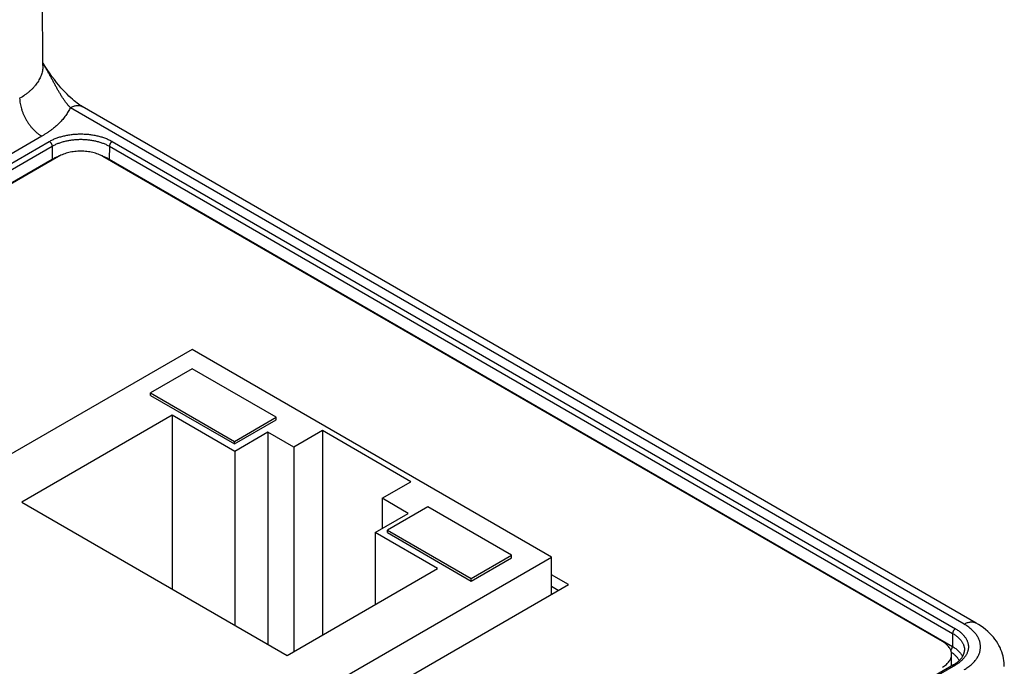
# Model space of a CAD drawing. Header units: inches. Extents: x 0 to 34, y 0 to 22.
# Tile 53 of 64: x 28.8 to 30, y 16.3 to 17.1. Entities that reach past the tile are written whole.
import ezdxf

# ---------------------------------------------------------------- set-up
doc = ezdxf.new("R2010")
doc.units = ezdxf.units.IN
doc.header["$LTSCALE"] = 1.87
doc.header["$MEASUREMENT"] = 0
doc.layers.get('0').update_dxf_attribs({"linetype": 'CONTINUOUS'})

msp = doc.modelspace()

# ---------------------------------------------------------------- linework, layer by layer
at = {"color": 7, "linetype": 'CONTINUOUS'}
for p, q in [((28.8071, 17.0274), (28.7988, 18.1445)), ((29.9674, 16.3242), (28.8417, 16.9742)), ((29.9824, 16.3257), (28.8567, 16.9757)), ((28.8057, 16.9383), (26.5112, 15.6135)), ((26.5227, 15.6081), (28.8151, 16.9317)), ((28.8944, 16.9317), (29.9563, 16.3185)), ((26.5262, 15.6021), (28.8186, 16.9257)), ((28.8186, 16.9257), (28.8189, 16.9094)), ((28.8909, 16.9257), (28.8906, 16.9094)), ((28.8909, 16.9257), (29.9528, 16.3126)), ((26.5265, 15.5857), (28.8189, 16.9094)), ((28.8269, 16.9128), (26.539, 15.5918)), ((28.819, 16.9083), (28.8189, 16.9094)), ((29.94, 16.3023), (28.8826, 16.9128)), ((28.8905, 16.9083), (28.8906, 16.9094)), ((28.8906, 16.9094), (29.9526, 16.2962)), ((28.995, 16.67), (28.5212, 16.3964)), ((29.4477, 16.4087), (28.995, 16.67)), ((28.9951, 16.6457), (28.9426, 16.6154)), ((29.101, 16.5846), (28.9951, 16.6457)), ((28.9426, 16.6154), (29.0485, 16.5543)), ((28.9426, 16.6122), (28.9426, 16.6154)), ((28.9426, 16.6122), (29.0485, 16.5511)), ((28.97, 16.5871), (28.7807, 16.4778)), ((29.0486, 16.5417), (28.97, 16.5871)), ((28.97, 16.5871), (28.97, 16.3685)), ((29.0485, 16.5543), (29.101, 16.5846)), ((29.0485, 16.5511), (29.101, 16.5814)), ((29.101, 16.5814), (29.101, 16.5846)), ((29.1593, 16.5678), (29.1231, 16.5469)), ((29.2706, 16.5035), (29.1593, 16.5678)), ((29.1593, 16.5678), (29.1593, 16.3106)), ((29.0904, 16.5658), (29.0486, 16.5417)), ((29.1231, 16.5469), (29.0904, 16.5658)), ((29.0904, 16.5658), (29.0904, 16.299)), ((29.0485, 16.5511), (29.0485, 16.5543)), ((29.1231, 16.5469), (29.1231, 16.2897)), ((29.0486, 16.5417), (29.0486, 16.3231)), ((29.2345, 16.4826), (29.2706, 16.5035)), ((29.2672, 16.4637), (29.2345, 16.4826)), ((29.2345, 16.4826), (29.2345, 16.4448)), ((28.7807, 16.4778), (29.1147, 16.2849)), ((29.2917, 16.4719), (29.2409, 16.4426)), ((29.3971, 16.411), (29.2917, 16.4719)), ((29.2254, 16.4396), (29.2672, 16.4637)), ((29.304, 16.3942), (29.2254, 16.4396)), ((29.2254, 16.4396), (29.2254, 16.3488)), ((29.2409, 16.4426), (29.3463, 16.3817)), ((29.2409, 16.4394), (29.2409, 16.4426)), ((29.2409, 16.4394), (29.3463, 16.3785)), ((28.9739, 16.1351), (29.4477, 16.4087)), ((29.3463, 16.3817), (29.3971, 16.411)), ((29.3463, 16.3785), (29.3971, 16.4078)), ((29.3971, 16.4078), (29.3971, 16.411)), ((29.4477, 16.3618), (29.4477, 16.4087)), ((29.1147, 16.2849), (29.304, 16.3942)), ((29.3463, 16.3785), (29.3463, 16.3817)), ((29.4689, 16.3741), (29.4477, 16.3863)), ((28.9739, 16.0882), (29.4689, 16.3741)), ((29.4562, 16.3667), (29.4477, 16.3716)), ((29.9528, 16.3126), (29.9526, 16.2962)), ((29.9515, 16.2717), (29.9515, 16.2862)), ((29.9538, 16.273), (27.6614, 14.9494)), ((29.9563, 16.2728), (27.6639, 14.9492))]:
    msp.add_line(p, q, dxfattribs=at)
for points in [[(28.8567, 16.9757), (28.8553, 16.9765), (28.8537, 16.9775), (28.852, 16.9787), (28.8502, 16.98), (28.8483, 16.9814), (28.8463, 16.983), (28.8442, 16.9848), (28.8421, 16.9867), (28.8398, 16.9888), (28.8375, 16.9911), (28.835, 16.9937), (28.8325, 16.9964), (28.8298, 16.9993), (28.8272, 17.0025), (28.8244, 17.0059), (28.8215, 17.0096), (28.8185, 17.0136), (28.8154, 17.0179), (28.8125, 17.0221), (28.8098, 17.0261), (28.8073, 17.03), (28.8071, 17.0303)], [(30.0179, 16.2708), (30.0179, 16.2729), (30.0177, 16.2757), (30.0174, 16.2784), (30.017, 16.2812), (30.0164, 16.2839), (30.0156, 16.2867), (30.0147, 16.2894), (30.0137, 16.2921), (30.0125, 16.2948), (30.0111, 16.2974), (30.0096, 16.3001), (30.008, 16.3027), (30.0061, 16.3053), (30.0041, 16.3078), (30.0019, 16.3103), (29.9996, 16.3127), (29.9971, 16.3151), (29.9944, 16.3174), (29.9916, 16.3197), (29.9886, 16.3218), (29.9855, 16.3239), (29.9824, 16.3257)]]:
    msp.add_lwpolyline(points, dxfattribs=at)
for centre, radius, start, end in [((28.8495, 16.8534), 0.0639, 109.2219, 110.8265), ((28.8599, 16.8531), 0.0642, 69.1604, 70.6942)]:
    msp.add_arc(centre, radius, start, end, dxfattribs=at)
for points, knots in [([(28.8071, 17.0274), (28.8071, 17.0265), (28.8071, 17.0245), (28.8067, 17.0217), (28.8061, 17.0188), (28.8053, 17.0159), (28.8042, 17.0131), (28.8029, 17.0104), (28.8014, 17.0076), (28.7996, 17.0049), (28.7976, 17.0023), (28.7954, 16.9997), (28.793, 16.9972), (28.7903, 16.9948), (28.7875, 16.9924), (28.7834, 16.9894), (28.7801, 16.9873), (28.7778, 16.986)], [0, 0, 0, 0, 0.054174, 0.10857, 0.163439, 0.21902, 0.275534, 0.333186, 0.392156, 0.452601, 0.514653, 0.578417, 0.643977, 0.711392, 0.780699, 0.851913, 1, 1, 1, 1]), ([(28.8417, 16.9742), (28.8408, 16.9751), (28.8396, 16.9764), (28.8381, 16.9782), (28.8369, 16.9797), (28.8357, 16.9812), (28.8346, 16.9827), (28.8335, 16.9843), (28.832, 16.9865), (28.8302, 16.9893), (28.8281, 16.9928), (28.8264, 16.9957), (28.825, 16.9981), (28.8237, 17.0006), (28.822, 17.0037), (28.82, 17.0074), (28.8179, 17.0112), (28.8158, 17.0149), (28.8137, 17.0187), (28.8116, 17.0225), (28.8094, 17.0263), (28.8079, 17.0288), (28.8071, 17.0301)], [0, 0, 0, 0, 0.054096, 0.08191, 0.11019, 0.138906, 0.168025, 0.197512, 0.227336, 0.287898, 0.349533, 0.412067, 0.443628, 0.475367, 0.539324, 0.603845, 0.66886, 0.734321, 0.800191, 0.866438, 0.933044, 1, 1, 1, 1]), ([(28.7778, 16.986), (28.7779, 16.9849), (28.778, 16.9827), (28.7784, 16.9794), (28.7791, 16.976), (28.7801, 16.9725), (28.7813, 16.969), (28.7827, 16.9655), (28.7843, 16.9621), (28.7861, 16.9588), (28.7881, 16.9555), (28.7903, 16.9524), (28.7926, 16.9495), (28.7951, 16.9468), (28.7976, 16.9443), (28.8002, 16.942), (28.8029, 16.94), (28.8048, 16.9388), (28.8057, 16.9383)], [0, 0, 0, 0, 0.056204, 0.114845, 0.175679, 0.238408, 0.302695, 0.368168, 0.434431, 0.501074, 0.56768, 0.633832, 0.699121, 0.763156, 0.82557, 0.886031, 0.944252, 1, 1, 1, 1]), ([(28.8417, 16.9742), (28.8423, 16.9746), (28.8437, 16.9753), (28.8458, 16.9762), (28.8478, 16.9767), (28.8497, 16.9771), (28.8513, 16.9771), (28.8526, 16.977), (28.8534, 16.9769), (28.8543, 16.9767), (28.8551, 16.9764), (28.8559, 16.9761), (28.8564, 16.9758), (28.8567, 16.9757)], [0, 0, 0, 0, 0.14857, 0.289429, 0.422617, 0.548503, 0.667828, 0.725411, 0.781816, 0.837245, 0.891923, 0.946091, 1, 1, 1, 1]), ([(28.8417, 16.9742), (28.8413, 16.9734), (28.8404, 16.9717), (28.839, 16.9692), (28.8375, 16.9667), (28.8352, 16.9634), (28.832, 16.9594), (28.8277, 16.9548), (28.8229, 16.9503), (28.8185, 16.9468), (28.8148, 16.9441), (28.8119, 16.9421), (28.8088, 16.9402), (28.8067, 16.9389), (28.8057, 16.9383)], [0, 0, 0, 0, 0.054557, 0.109972, 0.166308, 0.223623, 0.341361, 0.463557, 0.590433, 0.722116, 0.789787, 0.858667, 0.928744, 1, 1, 1, 1]), ([(28.8151, 16.9317), (28.8165, 16.9324), (28.8193, 16.9339), (28.8237, 16.9358), (28.8284, 16.9374), (28.8334, 16.9387), (28.8385, 16.9398), (28.8438, 16.9406), (28.8493, 16.941), (28.8548, 16.9412), (28.8602, 16.941), (28.8657, 16.9406), (28.871, 16.9398), (28.8762, 16.9387), (28.8811, 16.9374), (28.8858, 16.9358), (28.8903, 16.9339), (28.893, 16.9324), (28.8944, 16.9317)], [0, 0, 0, 0, 0.055839, 0.11418, 0.174784, 0.237354, 0.301549, 0.366993, 0.433283, 0.5, 0.566717, 0.633007, 0.698451, 0.762646, 0.825216, 0.88582, 0.944161, 1, 1, 1, 1]), ([(28.8151, 16.9317), (28.8154, 16.9315), (28.8159, 16.9312), (28.8165, 16.9306), (28.8171, 16.9299), (28.8176, 16.9291), (28.818, 16.9283), (28.8184, 16.9274), (28.8186, 16.9265), (28.8186, 16.926), (28.8186, 16.9257)], [0, 0, 0, 0, 0.113944, 0.236816, 0.36615, 0.498923, 0.631846, 0.761616, 0.885178, 1, 1, 1, 1]), ([(28.8186, 16.9257), (28.8198, 16.9264), (28.8224, 16.9277), (28.8264, 16.9294), (28.8307, 16.9309), (28.8352, 16.9322), (28.8399, 16.9331), (28.8448, 16.9338), (28.8498, 16.9343), (28.8548, 16.9344), (28.8598, 16.9343), (28.8647, 16.9338), (28.8696, 16.9331), (28.8743, 16.9322), (28.8788, 16.9309), (28.8831, 16.9294), (28.8871, 16.9277), (28.8897, 16.9264), (28.8909, 16.9257)], [0, 0, 0, 0, 0.055839, 0.11418, 0.174784, 0.237354, 0.301549, 0.366993, 0.433283, 0.5, 0.566717, 0.633007, 0.698451, 0.762646, 0.825216, 0.88582, 0.944161, 1, 1, 1, 1]), ([(28.8944, 16.9317), (28.8941, 16.9315), (28.8937, 16.9312), (28.893, 16.9306), (28.8924, 16.9299), (28.8919, 16.9291), (28.8915, 16.9283), (28.8912, 16.9274), (28.891, 16.9265), (28.8909, 16.926), (28.8909, 16.9257)], [0, 0, 0, 0, 0.113944, 0.236816, 0.36615, 0.498923, 0.631846, 0.761616, 0.885178, 1, 1, 1, 1]), ([(28.8826, 16.9128), (28.8817, 16.9134), (28.8797, 16.9144), (28.8766, 16.9157), (28.8733, 16.9169), (28.8698, 16.9178), (28.8662, 16.9186), (28.8624, 16.9191), (28.8586, 16.9194), (28.8548, 16.9195), (28.8509, 16.9194), (28.8471, 16.9191), (28.8434, 16.9186), (28.8397, 16.9178), (28.8362, 16.9169), (28.8329, 16.9157), (28.8298, 16.9144), (28.8279, 16.9134), (28.8269, 16.9128)], [0, 0, 0, 0, 0.055839, 0.11418, 0.174784, 0.237354, 0.301549, 0.366993, 0.433283, 0.5, 0.566717, 0.633007, 0.698451, 0.762646, 0.825216, 0.88582, 0.944161, 1, 1, 1, 1]), ([(28.8189, 16.9094), (28.8201, 16.9101), (28.8227, 16.9114), (28.8254, 16.9126), (28.8268, 16.9131)], [0, 0, 0, 0, 0.488731, 1, 1, 1, 1]), ([(28.8827, 16.9131), (28.8841, 16.9126), (28.8868, 16.9114), (28.8894, 16.9101), (28.8906, 16.9094)], [0, 0, 0, 0, 0.511248, 1, 1, 1, 1]), ([(29.9674, 16.3242), (29.9681, 16.3246), (29.9694, 16.3253), (29.9715, 16.3262), (29.9735, 16.3268), (29.9755, 16.3271), (29.9771, 16.3272), (29.9783, 16.3271), (29.9792, 16.3269), (29.98, 16.3267), (29.9809, 16.3265), (29.9817, 16.3261), (29.9822, 16.3259), (29.9824, 16.3257)], [0, 0, 0, 0, 0.148568, 0.289426, 0.422614, 0.548501, 0.667826, 0.725409, 0.781814, 0.837244, 0.891922, 0.94609, 1, 1, 1, 1]), ([(29.9674, 16.2671), (29.9682, 16.2675), (29.9698, 16.2685), (29.972, 16.27), (29.9741, 16.2715), (29.9761, 16.2732), (29.9779, 16.2748), (29.9796, 16.2766), (29.9812, 16.2783), (29.9826, 16.2802), (29.9838, 16.282), (29.9849, 16.2839), (29.9858, 16.2858), (29.9866, 16.2877), (29.9872, 16.2897), (29.9876, 16.2917), (29.9878, 16.2937), (29.9879, 16.2957), (29.9878, 16.2976), (29.9876, 16.2996), (29.9872, 16.3016), (29.9866, 16.3036), (29.9858, 16.3055), (29.9846, 16.3081), (29.9826, 16.3112), (29.9802, 16.3142), (29.9779, 16.3165), (29.9761, 16.3181), (29.9741, 16.3198), (29.972, 16.3213), (29.9698, 16.3228), (29.9682, 16.3238), (29.9674, 16.3242)], [0, 0, 0, 0, 0.037615, 0.074284, 0.109987, 0.144721, 0.178495, 0.211327, 0.243244, 0.274287, 0.304508, 0.333974, 0.362763, 0.39096, 0.41867, 0.446006, 0.473086, 0.500037, 0.526987, 0.554067, 0.581402, 0.609111, 0.63731, 0.666097, 0.725746, 0.788675, 0.821507, 0.85528, 0.890014, 0.925718, 0.962386, 1, 1, 1, 1]), ([(29.9563, 16.3185), (29.9561, 16.3184), (29.9556, 16.3181), (29.955, 16.3175), (29.9544, 16.3168), (29.9538, 16.316), (29.9534, 16.3151), (29.9531, 16.3143), (29.9529, 16.3134), (29.9528, 16.3128), (29.9528, 16.3126)], [0, 0, 0, 0, 0.113944, 0.236816, 0.36615, 0.498923, 0.631846, 0.761616, 0.885178, 1, 1, 1, 1]), ([(29.9528, 16.3126), (29.954, 16.3119), (29.9557, 16.3108), (29.9578, 16.3093), (29.9593, 16.308), (29.9606, 16.3068), (29.9623, 16.3051), (29.9637, 16.3033), (29.9649, 16.3015), (29.9657, 16.3001), (29.9664, 16.2987), (29.9669, 16.2972), (29.9673, 16.2958), (29.9676, 16.2943), (29.9678, 16.2928), (29.9678, 16.2918), (29.9678, 16.2913)], [0, 0, 0, 0, 0.148796, 0.220277, 0.28979, 0.357351, 0.422996, 0.548746, 0.609111, 0.667956, 0.725447, 0.781773, 0.837149, 0.891809, 0.946005, 1, 1, 1, 1]), ([(29.9563, 16.3185), (29.9576, 16.3178), (29.9594, 16.3166), (29.9617, 16.3149), (29.9638, 16.3132), (29.9656, 16.3114), (29.9673, 16.3095), (29.9684, 16.3081), (29.9694, 16.3066), (29.9703, 16.3051), (29.971, 16.3035), (29.9716, 16.302), (29.9721, 16.3004), (29.9725, 16.2988), (29.9727, 16.2972), (29.9727, 16.2957), (29.9727, 16.2941), (29.9725, 16.2925), (29.9721, 16.2909), (29.9716, 16.2893), (29.971, 16.2878), (29.9703, 16.2862), (29.9694, 16.2847), (29.9684, 16.2833), (29.9673, 16.2818), (29.9656, 16.2799), (29.9638, 16.2781), (29.9617, 16.2764), (29.9594, 16.2747), (29.9576, 16.2735), (29.9563, 16.2728)], [0, 0, 0, 0, 0.074268, 0.10997, 0.144705, 0.211286, 0.243204, 0.274248, 0.304471, 0.333936, 0.362724, 0.390922, 0.418633, 0.445968, 0.473049, 0.5, 0.526951, 0.554032, 0.581367, 0.609078, 0.637276, 0.666064, 0.69553, 0.725752, 0.756796, 0.788714, 0.855295, 0.89003, 0.925732, 1, 1, 1, 1]), ([(29.9515, 16.2862), (29.9515, 16.2866), (29.9515, 16.2874), (29.9514, 16.2885), (29.9511, 16.2896), (29.9508, 16.2907), (29.9504, 16.2918), (29.9497, 16.2932), (29.9486, 16.295), (29.9469, 16.297), (29.9449, 16.2989), (29.9426, 16.3007), (29.9409, 16.3018), (29.94, 16.3023)], [0, 0, 0, 0, 0.053912, 0.108082, 0.162763, 0.218195, 0.274601, 0.332186, 0.451512, 0.577398, 0.710583, 0.851437, 1, 1, 1, 1]), ([(29.9505, 16.2914), (29.9507, 16.2916), (29.9509, 16.2919), (29.9513, 16.2925), (29.9517, 16.2931), (29.952, 16.2937), (29.9522, 16.2944), (29.9524, 16.295), (29.9525, 16.2956), (29.9526, 16.296), (29.9526, 16.2962)], [0, 0, 0, 0, 0.127218, 0.25719, 0.388203, 0.5185, 0.646354, 0.770142, 0.888417, 1, 1, 1, 1]), ([(29.9526, 16.2962), (29.9533, 16.2958), (29.9547, 16.2949), (29.9568, 16.2935), (29.9587, 16.292), (29.9604, 16.2904), (29.9619, 16.2888), (29.9633, 16.2871), (29.9645, 16.2854), (29.9651, 16.2842), (29.9654, 16.2836)], [0, 0, 0, 0, 0.140775, 0.276937, 0.408442, 0.535316, 0.657666, 0.775686, 0.889668, 1, 1, 1, 1]), ([(29.94, 16.2702), (29.9409, 16.2707), (29.9426, 16.2718), (29.9449, 16.2735), (29.9469, 16.2755), (29.9486, 16.2775), (29.9497, 16.2793), (29.9504, 16.2807), (29.9508, 16.2818), (29.9511, 16.2829), (29.9514, 16.284), (29.9515, 16.2851), (29.9515, 16.2859), (29.9515, 16.2862)], [0, 0, 0, 0, 0.148563, 0.289417, 0.422602, 0.548488, 0.667814, 0.725399, 0.781805, 0.837237, 0.891918, 0.946088, 1, 1, 1, 1]), ([(29.9513, 16.2889), (29.9518, 16.2885), (29.9529, 16.2878), (29.955, 16.2861), (29.9568, 16.2844), (29.9584, 16.2826), (29.9594, 16.2812), (29.9603, 16.2797), (29.9608, 16.2788), (29.961, 16.2783)], [0, 0, 0, 0, 0.139546, 0.274734, 0.532044, 0.654536, 0.773146, 0.888175, 1, 1, 1, 1]), ([(29.9538, 16.273), (29.9549, 16.2737), (29.9565, 16.2747), (29.9585, 16.2761), (29.9599, 16.2773), (29.9612, 16.2784), (29.9627, 16.2799), (29.964, 16.2815), (29.9651, 16.2831), (29.9658, 16.2843), (29.9664, 16.2855), (29.9669, 16.2867), (29.9673, 16.2878), (29.9675, 16.289), (29.9677, 16.2902), (29.9678, 16.291), (29.9678, 16.2913)], [0, 0, 0, 0, 0.159815, 0.235843, 0.309191, 0.379823, 0.447723, 0.575363, 0.635294, 0.69277, 0.747972, 0.801135, 0.85255, 0.902561, 0.95157, 1, 1, 1, 1]), ([(29.9563, 16.2728), (29.9562, 16.2728), (29.956, 16.273), (29.9556, 16.2731), (29.9553, 16.2732), (29.955, 16.2733), (29.9547, 16.2733), (29.9544, 16.2732), (29.9541, 16.2732), (29.9539, 16.2731), (29.9538, 16.273)], [0, 0, 0, 0, 0.148609, 0.289504, 0.422729, 0.548649, 0.668006, 0.781943, 0.89199, 1, 1, 1, 1])]:
    msp.add_open_spline(points, degree=3, knots=knots, dxfattribs=at)

doc.saveas('drawing.dxf')
